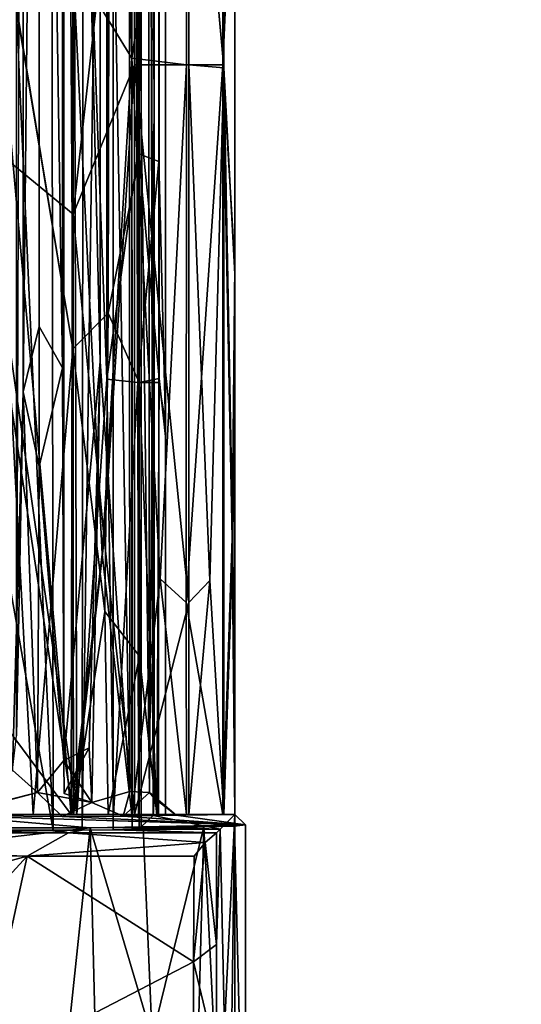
# Model space of a CAD drawing. Header units: millimetres. Extents: x -474 to 3044, y -109 to 1309.
# Tile 86 of 118: x 2806 to 2827, y 162 to 204. Entities that reach past the tile are written whole.
import ezdxf

# ---------------------------------------------------------------- set-up
doc = ezdxf.new("R2010")
doc.units = ezdxf.units.MM
doc.layers.add('Layer 01', color=7, linetype='Continuous', true_color=0x000000)

msp = doc.modelspace()

# ---------------------------------------------------------------- linework, layer by layer
at = {"layer": 'Layer 01'}
for points in [[(2812, 187.946, 956.712), (2812, 189.534, 1010.066), (2812, 1012.045, 1010.232), (2812, 1009.773, 956.668)], [(2812, 1012.045, 1010.232), (2812, 189.534, 1010.066), (2812.001, 186.365, 1013.983), (2812.001, 1011.389, 1013.982)], [(2811.725, 1003.717, 1015.455), (2812.001, 1011.389, 1013.982), (2812.001, 186.365, 1013.983)], [(2812, 187.946, 956.712), (2812, 1009.773, 956.668), (2812, 519.158, 952.999)], [(2803.787, 983.953, 1018), (2807.994, 1004.707, 1018), (2807.985, 190.159, 1018.001)], [(2807.985, 190.159, 1018.001), (2807.994, 1004.707, 1018), (2809.52, 1001.845, 1017.7)], [(2811.725, 1003.717, 1015.455), (2810.857, 198.396, 1016.799), (2810.858, 1001.812, 1016.799)], [(2811.726, 188.882, 1015.455), (2810.857, 198.396, 1016.799), (2811.725, 1003.717, 1015.455)], [(2811.726, 188.882, 1015.455), (2811.725, 1003.717, 1015.455), (2812.001, 186.365, 1013.983)], [(2803.676, 1003.229, 949), (2803.415, 202.967, 949), (2807.995, 228.307, 949)], [(2807.985, 190.159, 1018.001), (2809.52, 1001.845, 1017.7), (2809.517, 191.71, 1017.701)], [(2809.455, 549.158, 949.274), (2810.799, 198.623, 950.142), (2810.798, 1001.81, 950.142)], [(2810.858, 1001.812, 1016.799), (2809.517, 191.71, 1017.701), (2809.52, 1001.845, 1017.7)], [(2810.857, 198.396, 1016.799), (2809.517, 191.71, 1017.701), (2810.858, 1001.812, 1016.799)], [(2810.798, 1001.81, 950.142), (2810.799, 198.623, 950.142), (2811.7, 198.277, 951.481), (2811.7, 1001.729, 951.481)], [(2812, 519.158, 952.999), (2811.7, 1001.729, 951.481), (2811.7, 198.277, 951.481)], [(2814.52, 202.328, 950.454), (2814.521, 979.166, 950.455), (2815.001, 996.975, 953.034)], [(2814.52, 202.328, 950.454), (2815.001, 996.975, 953.034), (2815, 193.398, 952.988)], [(2815, 193.398, 952.988), (2815.001, 996.975, 953.034), (2815, 991.571, 960.752)], [(2815, 991.571, 960.752), (2815, 205.528, 960.583), (2815, 193.398, 952.988)], [(2803.859, 215.114, 1018), (2803.787, 983.953, 1018), (2807.985, 190.159, 1018.001)], [(2814.52, 202.328, 950.454), (2813.001, 219.271, 948.102), (2814.521, 979.166, 950.455)], [(2809.459, 188.845, 949.276), (2809.455, 549.158, 949.274), (2807.995, 228.307, 949)], [(2809.459, 188.845, 949.276), (2810.799, 198.623, 950.142), (2809.455, 549.158, 949.274)], [(2812, 186.921, 953.013), (2812, 519.158, 952.999), (2811.7, 198.277, 951.481)], [(2812, 187.946, 956.712), (2812, 519.158, 952.999), (2812, 186.921, 953.013)], [(2810.545, 202.748, 1020.521), (2810.545, 436.901, 1020.521), (2808.014, 301.534, 1020.999)], [(2810.545, 202.748, 1020.521), (2812.898, 218.68, 1019.001), (2810.545, 436.901, 1020.521)], [(2803.649, 360.724, 946), (2808, 327.318, 946), (2803.499, 199.683, 946), (2776.387, 206.953, 946)], [(2803.499, 199.683, 946), (2808, 327.318, 946), (2807.999, 195.996, 946.001)], [(2807.999, 195.996, 946.001), (2808, 327.318, 946), (2810.659, 219.947, 946.525)], [(2810.545, 202.748, 1020.521), (2808.014, 301.534, 1020.999), (2807.993, 206.921, 1020.999)], [(2805.85, 269.525, 975.525), (2805.543, 173.412, 976.57), (2805.543, 270.06, 976.469)], [(2807, 269.5, 1017.401), (2803.021, 260.729, 1017.4), (2807.139, 169.323, 1017.399)], [(2805.85, 269.525, 975.525), (2805.831, 188.298, 975.566), (2805.543, 173.412, 976.57)], [(2805.85, 269.525, 975.525), (2806.528, 254.963, 974.877), (2805.831, 188.298, 975.566)], [(2806.528, 254.963, 974.877), (2807.54, 269.604, 974.589), (2807.54, 189.332, 974.601)], [(2807, 269.5, 1017.401), (2807.139, 169.323, 1017.399), (2808.388, 169.328, 1017.134), (2808.475, 263.909, 1017.103)], [(2807.54, 189.332, 974.601), (2807.54, 269.604, 974.589), (2807.615, 254.273, 974.601)], [(2809.727, 169.343, 1016.263), (2810.556, 169.366, 1015.026), (2810.527, 269.749, 1015.104), (2809.722, 263.37, 1016.274)], [(2810.862, 169.391, 1013.612), (2810.866, 269.655, 1013.577), (2810.527, 269.749, 1015.104)], [(2810.862, 169.391, 1013.612), (2810.527, 269.749, 1015.104), (2810.556, 169.366, 1015.026)], [(2810.866, 269.655, 1013.577), (2810.862, 169.391, 1013.612), (2810.945, 169.466, 1009.153), (2810.941, 257.408, 1009.351)], [(2808.388, 169.328, 1017.134), (2809.722, 263.37, 1016.274), (2808.475, 263.909, 1017.103)], [(2808.388, 169.328, 1017.134), (2809.727, 169.343, 1016.263), (2809.722, 263.37, 1016.274)], [(2811.233, 250.688, 977.062), (2811.511, 261.902, 978.579), (2811.508, 200.977, 978.601)], [(2811.508, 200.977, 978.601), (2811.511, 261.902, 978.579), (2811.431, 256.246, 982.784)], [(2803.021, 260.729, 1017.4), (2802.52, 195.303, 1017.4), (2807.139, 169.323, 1017.399)], [(2811.459, 169.958, 981.29), (2811.347, 219.605, 987.319), (2810.941, 257.408, 1009.351), (2810.945, 169.466, 1009.153)], [(2811.431, 256.246, 982.784), (2811.347, 219.605, 987.319), (2811.508, 200.977, 978.601)], [(2805.831, 188.298, 975.566), (2806.528, 254.963, 974.877), (2806.53, 191.125, 974.876)], [(2806.53, 191.125, 974.876), (2806.528, 254.963, 974.877), (2807.54, 189.332, 974.601)], [(2807.615, 254.273, 974.601), (2807.601, 172.338, 974.578), (2807.54, 189.332, 974.601)], [(2807.615, 254.273, 974.601), (2809.163, 189.609, 974.923), (2807.601, 172.338, 974.578)], [(2807.615, 254.273, 974.601), (2809.161, 242.831, 974.922), (2809.163, 189.609, 974.923)], [(2811.302, 170.952, 977.171), (2810.406, 244.794, 975.788), (2811.233, 250.688, 977.062)], [(2811.302, 170.952, 977.171), (2811.233, 250.688, 977.062), (2811.508, 200.977, 978.601)], [(2810.457, 170.996, 975.811), (2809.161, 242.831, 974.922), (2810.406, 244.794, 975.788)], [(2811.302, 170.952, 977.171), (2810.457, 170.996, 975.811), (2810.406, 244.794, 975.788)], [(2810.457, 170.996, 975.811), (2809.163, 189.609, 974.923), (2809.161, 242.831, 974.922)], [(2808.158, 170, 948.999), (2807.995, 228.307, 949), (2803.415, 202.967, 949)], [(2809.459, 188.845, 949.276), (2807.995, 228.307, 949), (2808.158, 170, 948.999)], [(2814.476, 220.225, 1016.658), (2812.898, 218.68, 1019.001), (2812.898, 202.453, 1019.001), (2814.475, 202.453, 1016.659)], [(2815, 214.115, 1013.999), (2814.476, 220.225, 1016.658), (2814.475, 202.453, 1016.659)], [(2807.999, 195.996, 946.001), (2810.659, 219.947, 946.525), (2810.659, 202.453, 946.525)], [(2810.659, 219.947, 946.525), (2813.001, 219.271, 948.102), (2813.001, 202.453, 948.102), (2810.659, 202.453, 946.525)], [(2811.511, 170.706, 978.526), (2811.347, 219.605, 987.319), (2811.459, 169.958, 981.29)], [(2811.508, 200.977, 978.601), (2811.347, 219.605, 987.319), (2811.511, 170.706, 978.526)], [(2814.52, 202.328, 950.454), (2813.001, 202.453, 948.102), (2813.001, 219.271, 948.102)], [(2810.545, 202.748, 1020.521), (2812.898, 202.453, 1019.001), (2812.898, 218.68, 1019.001)], [(2807.912, 170, 1021), (2803.77, 216.225, 1021), (2776.14, 212.891, 1021)], [(2807.993, 206.921, 1020.999), (2803.77, 216.225, 1021), (2807.912, 170, 1021)], [(2806.266, 170, 1018), (2776.5, 170, 1018), (2803.859, 215.114, 1018)], [(2807.985, 190.159, 1018.001), (2806.266, 170, 1018), (2803.859, 215.114, 1018)], [(2815, 214.115, 1013.999), (2814.475, 202.453, 1016.659), (2815, 193.796, 1014.008)], [(2815, 205.833, 1006.375), (2815, 214.115, 1013.999), (2815, 193.796, 1014.008)], [(2807.912, 170, 1021), (2776.14, 212.891, 1021), (2772, 170, 1021)], [(2803.499, 199.683, 946), (2808, 170, 946), (2771.998, 170, 946), (2776.387, 206.953, 946)], [(2809.261, 181.268, 1020.899), (2807.993, 206.921, 1020.999), (2807.912, 170, 1021)], [(2810.545, 202.748, 1020.521), (2807.993, 206.921, 1020.999), (2809.261, 181.268, 1020.899)], [(2815, 205.528, 960.583), (2815, 205.833, 1006.375), (2815, 170, 1014), (2815, 170, 953)], [(2815, 205.833, 1006.375), (2815, 193.796, 1014.008), (2815, 170, 1014)], [(2815, 205.528, 960.583), (2815, 170, 953), (2815, 193.398, 952.988)], [(2771.731, 170, 948.999), (2808.158, 170, 948.999), (2803.415, 202.967, 949), (2776.527, 198.791, 949)], [(2810.545, 202.748, 1020.521), (2809.261, 181.268, 1020.899), (2810.541, 170, 1020.523)], [(2810.545, 202.748, 1020.521), (2810.541, 170, 1020.523), (2811.767, 180.201, 1019.919)], [(2812.898, 202.453, 1019.001), (2810.545, 202.748, 1020.521), (2811.767, 180.201, 1019.919)], [(2810.659, 202.453, 946.525), (2809.342, 181.94, 946.113), (2807.999, 195.996, 946.001)], [(2809.342, 181.94, 946.113), (2810.659, 202.453, 946.525), (2810.658, 170.001, 946.524)], [(2813.004, 179.186, 948.104), (2810.658, 170.001, 946.524), (2810.659, 202.453, 946.525)], [(2813.004, 179.186, 948.104), (2810.659, 202.453, 946.525), (2813.001, 202.453, 948.102)], [(2811.767, 180.201, 1019.919), (2812.896, 179.186, 1019.004), (2812.898, 202.453, 1019.001)], [(2812.896, 179.186, 1019.004), (2814.476, 170.001, 1016.658), (2814.475, 202.453, 1016.659)], [(2812.896, 179.186, 1019.004), (2814.475, 202.453, 1016.659), (2812.898, 202.453, 1019.001)], [(2813.911, 180.127, 949.221), (2813.004, 179.186, 948.104), (2813.001, 202.453, 948.102)], [(2813.001, 202.453, 948.102), (2814.52, 202.328, 950.454), (2813.911, 180.127, 949.221)], [(2814.52, 202.328, 950.454), (2814.523, 170, 950.46), (2813.911, 180.127, 949.221)], [(2814.475, 202.453, 1016.659), (2814.886, 181.944, 1015.345), (2815, 193.796, 1014.008)], [(2814.886, 181.944, 1015.345), (2814.475, 202.453, 1016.659), (2814.476, 170.001, 1016.658)], [(2815, 193.398, 952.988), (2814.912, 181.688, 951.797), (2814.52, 202.328, 950.454)], [(2814.912, 181.688, 951.797), (2814.523, 170, 950.46), (2814.52, 202.328, 950.454)], [(2811.511, 170.706, 978.526), (2811.302, 170.952, 977.171), (2811.508, 200.977, 978.601)], [(2803.499, 199.683, 946), (2807.999, 195.996, 946.001), (2808, 170, 946)], [(2809.459, 188.845, 949.276), (2810.799, 188.696, 950.142), (2810.799, 198.623, 950.142)], [(2810.858, 188.696, 1016.799), (2809.517, 191.71, 1017.701), (2810.857, 198.396, 1016.799)], [(2810.799, 188.696, 950.142), (2811.7, 198.277, 951.481), (2810.799, 198.623, 950.142)], [(2810.799, 188.696, 950.142), (2811.7, 188.696, 951.48), (2811.7, 198.277, 951.481)], [(2811.726, 188.882, 1015.455), (2810.858, 188.696, 1016.799), (2810.857, 198.396, 1016.799)], [(2812, 186.921, 953.013), (2811.7, 198.277, 951.481), (2811.7, 188.696, 951.48)], [(2809.342, 181.94, 946.113), (2808, 170, 946), (2807.999, 195.996, 946.001)], [(2802.347, 169.322, 1017.4), (2807.139, 169.323, 1017.399), (2802.52, 195.303, 1017.4)], [(2814.886, 181.944, 1015.345), (2815, 170, 1014), (2815, 193.796, 1014.008)], [(2814.912, 181.688, 951.797), (2815, 193.398, 952.988), (2815, 170, 953)], [(2807.985, 190.159, 1018.001), (2809.517, 191.71, 1017.701), (2809.365, 178.791, 1017.788)], [(2809.517, 191.71, 1017.701), (2810.858, 188.696, 1016.799), (2810.872, 176.849, 1016.788), (2809.365, 178.791, 1017.788)], [(2805.831, 188.298, 975.566), (2806.53, 191.125, 974.876), (2806.53, 185.072, 974.876)], [(2806.53, 185.072, 974.876), (2806.53, 191.125, 974.876), (2807.54, 189.332, 974.601)], [(2806.266, 170, 1018), (2807.985, 190.159, 1018.001), (2808.01, 170.001, 1018)], [(2807.985, 190.159, 1018.001), (2809.365, 178.791, 1017.788), (2808.01, 170.001, 1018)], [(2807.54, 189.332, 974.601), (2807.601, 172.338, 974.578), (2806.53, 185.072, 974.876)], [(2809.163, 189.609, 974.923), (2808.695, 172.882, 974.725), (2807.601, 172.338, 974.578)], [(2808.805, 170.514, 974.663), (2808.695, 172.882, 974.725), (2809.163, 189.609, 974.923)], [(2809.163, 189.609, 974.923), (2810.457, 170.996, 975.811), (2808.805, 170.514, 974.663)], [(2812, 189.534, 1010.066), (2812.001, 170, 1014.226), (2812.001, 186.365, 1013.983)], [(2812, 189.534, 1010.066), (2812.001, 170, 952.737), (2812.001, 170, 1014.226)], [(2812.001, 170, 952.737), (2812, 189.534, 1010.066), (2812, 187.946, 956.712)], [(2808.158, 170, 948.999), (2809.739, 170.002, 949.364), (2809.459, 188.845, 949.276)], [(2810.799, 188.696, 950.142), (2809.459, 188.845, 949.276), (2809.739, 170.002, 949.364)], [(2810.858, 188.696, 1016.799), (2811.726, 188.882, 1015.455), (2811.618, 170.003, 1015.77)], [(2812.001, 170, 1014.226), (2811.618, 170.003, 1015.77), (2811.726, 188.882, 1015.455), (2812.001, 186.365, 1013.983)], [(2809.739, 170.002, 949.364), (2810.822, 170.003, 950.17), (2810.799, 188.696, 950.142)], [(2811.7, 188.696, 951.48), (2810.799, 188.696, 950.142), (2810.822, 170.003, 950.17), (2811.699, 170, 951.478)], [(2811.618, 170.003, 1015.77), (2810.872, 176.849, 1016.788), (2810.858, 188.696, 1016.799)], [(2811.7, 188.696, 951.48), (2811.699, 170, 951.478), (2812.001, 170, 952.737), (2812, 186.921, 953.013)], [(2805.831, 188.298, 975.566), (2806.457, 170.958, 974.849), (2805.38, 171.918, 976.209)], [(2805.38, 171.918, 976.209), (2805.543, 173.412, 976.57), (2805.831, 188.298, 975.566)], [(2805.831, 188.298, 975.566), (2806.53, 185.072, 974.876), (2806.457, 170.958, 974.849)], [(2812, 187.946, 956.712), (2812, 186.921, 953.013), (2812.001, 170, 952.737)], [(2807.601, 172.338, 974.578), (2806.457, 170.958, 974.849), (2806.53, 185.072, 974.876)], [(2810.658, 170.001, 946.524), (2808, 170, 946), (2809.342, 181.94, 946.113)], [(2814.476, 170.001, 1016.658), (2815, 170, 1014), (2814.886, 181.944, 1015.345)], [(2815, 170, 953), (2814.523, 170, 950.46), (2814.912, 181.688, 951.797)], [(2807.912, 170, 1021), (2810.541, 170, 1020.523), (2809.261, 181.268, 1020.899)], [(2810.541, 170, 1020.523), (2812.898, 170, 1019.001), (2811.767, 180.201, 1019.919)], [(2811.767, 180.201, 1019.919), (2812.898, 170, 1019.001), (2812.896, 179.186, 1019.004)], [(2813.911, 180.127, 949.221), (2813.001, 170, 948.102), (2813.004, 179.186, 948.104)], [(2814.523, 170, 950.46), (2813.001, 170, 948.102), (2813.911, 180.127, 949.221)], [(2810.658, 170.001, 946.524), (2813.004, 179.186, 948.104), (2813.001, 170, 948.102)], [(2814.476, 170.001, 1016.658), (2812.896, 179.186, 1019.004), (2812.898, 170, 1019.001)], [(2809.518, 170, 1017.701), (2808.01, 170.001, 1018), (2809.365, 178.791, 1017.788)], [(2809.518, 170, 1017.701), (2809.365, 178.791, 1017.788), (2810.872, 176.849, 1016.788)], [(2809.518, 170, 1017.701), (2810.872, 176.849, 1016.788), (2810.858, 170, 1016.799)], [(2810.872, 176.849, 1016.788), (2811.618, 170.003, 1015.77), (2810.858, 170, 1016.799)], [(2807.615, 170.931, 974.6), (2807.601, 172.338, 974.578), (2808.695, 172.882, 974.725)], [(2808.695, 172.882, 974.725), (2807.61, 170.913, 974.6), (2807.615, 170.931, 974.6)], [(2807.61, 170.913, 974.6), (2808.695, 172.882, 974.725), (2808.805, 170.514, 974.663)], [(2807.601, 172.338, 974.578), (2808.805, 170.514, 974.663), (2806.457, 170.958, 974.849)], [(2807.61, 170.913, 974.6), (2808.805, 170.514, 974.663), (2807.601, 172.338, 974.578)], [(2807.613, 170.922, 974.6), (2807.601, 172.338, 974.578), (2807.615, 170.931, 974.6)], [(2807.61, 170.913, 974.6), (2807.601, 172.338, 974.578), (2807.613, 170.922, 974.6)], [(2804.258, 170.369, 975.906), (2805.38, 171.918, 976.209), (2806.457, 170.958, 974.849)], [(2806.457, 170.958, 974.849), (2802.501, 169.951, 975.799), (2804.258, 170.369, 975.906)], [(2807.527, 169.912, 973.534), (2802.501, 169.951, 975.799), (2806.457, 170.958, 974.849)], [(2806.457, 170.958, 974.849), (2808.805, 170.514, 974.663), (2807.527, 169.912, 973.534)], [(2807.613, 170.922, 974.6), (2807.615, 170.931, 974.6), (2807.61, 170.913, 974.6)], [(2810.457, 170.996, 975.811), (2810.166, 169.924, 974.168), (2808.805, 170.514, 974.663)], [(2810.457, 170.996, 975.811), (2811.302, 170.952, 977.171), (2810.166, 169.924, 974.168)], [(2812.451, 169.978, 977.201), (2810.166, 169.924, 974.168), (2811.302, 170.952, 977.171)], [(2811.302, 170.952, 977.171), (2811.511, 170.706, 978.526), (2812.451, 169.978, 977.201)], [(2810.166, 169.924, 974.168), (2807.527, 169.912, 973.534), (2808.805, 170.514, 974.663)], [(2812.451, 169.978, 977.201), (2811.511, 170.706, 978.526), (2811.459, 169.958, 981.29)], [(2768.229, 169.456, 947.402), (2779.541, 169.909, 973.364), (2802.501, 169.951, 975.799), (2808.738, 169.431, 945.998)], [(2771.998, 170, 946), (2808.158, 170, 948.999), (2771.731, 170, 948.999)], [(2807.912, 170, 1021), (2772, 170, 1021), (2771.816, 170, 1018.004)], [(2807.912, 170, 1021), (2771.816, 170, 1018.004), (2776.5, 170, 1018)], [(2771.998, 170, 946), (2808, 170, 946), (2808.158, 170, 948.999)], [(2807.912, 170, 1021), (2776.5, 170, 1018), (2806.266, 170, 1018)], [(2808.738, 169.431, 945.998), (2802.501, 169.951, 975.799), (2815.453, 169.548, 952.696)], [(2807.527, 169.912, 973.534), (2815.453, 169.548, 952.696), (2802.501, 169.951, 975.799)], [(2807.912, 170, 1021), (2806.266, 170, 1018), (2808.01, 170.001, 1018)], [(2807.527, 169.912, 973.534), (2810.166, 169.924, 974.168), (2815.453, 169.548, 952.696)], [(2807.912, 170, 1021), (2808.01, 170.001, 1018), (2809.518, 170, 1017.701), (2810.541, 170, 1020.523)], [(2809.739, 170.002, 949.364), (2808.158, 170, 948.999), (2808, 170, 946)], [(2810.658, 170.001, 946.524), (2809.739, 170.002, 949.364), (2808, 170, 946)], [(2810.541, 170, 1020.523), (2809.518, 170, 1017.701), (2810.858, 170, 1016.799), (2812.898, 170, 1019.001)], [(2810.658, 170.001, 946.524), (2810.822, 170.003, 950.17), (2809.739, 170.002, 949.364)], [(2810.166, 169.924, 974.168), (2812.451, 169.978, 977.201), (2815.453, 169.548, 952.696)], [(2810.822, 170.003, 950.17), (2810.658, 170.001, 946.524), (2813.001, 170, 948.102)], [(2811.699, 170, 951.478), (2810.822, 170.003, 950.17), (2813.001, 170, 948.102), (2814.523, 170, 950.46)], [(2812.898, 170, 1019.001), (2810.858, 170, 1016.799), (2811.618, 170.003, 1015.77), (2814.476, 170.001, 1016.658)], [(2811.459, 169.958, 981.29), (2810.945, 169.466, 1009.153), (2814.365, 169.365, 1014.928)], [(2814.365, 169.365, 1014.928), (2814.999, 170, 978.611), (2811.459, 169.958, 981.29)], [(2811.459, 169.958, 981.29), (2814.999, 170, 978.611), (2812.451, 169.978, 977.201)], [(2814.476, 170.001, 1016.658), (2811.618, 170.003, 1015.77), (2812.001, 170, 1014.226), (2815, 170, 1014)], [(2812.001, 170, 952.737), (2811.699, 170, 951.478), (2814.523, 170, 950.46), (2815, 170, 953)], [(2815, 170, 953), (2815, 170, 1014), (2812.001, 170, 1014.226)], [(2815, 170, 953), (2812.001, 170, 1014.226), (2812.001, 170, 952.737)], [(2815.453, 169.548, 952.696), (2812.451, 169.978, 977.201), (2814.999, 170, 978.611)], [(2814.554, 160.752, 1004.11), (2814.999, 170, 978.611), (2814.365, 169.365, 1014.928)], [(2814.999, 170, 978.611), (2814.554, 160.752, 1004.11), (2814.991, 155.61, 979.114)], [(2814.991, 155.61, 979.114), (2815.458, 150.1, 952.407), (2815.453, 169.548, 952.696), (2814.999, 170, 978.611)], [(2808.738, 169.431, 945.998), (2806.051, 143.998, 946), (2765.57, 164.423, 946)], [(2765.57, 164.423, 946), (2771.178, 169.425, 946), (2808.738, 169.431, 945.998)], [(2768.229, 169.456, 947.402), (2808.738, 169.431, 945.998), (2771.178, 169.425, 946)], [(2802.347, 169.322, 1017.4), (2774.271, 169.206, 1024.005), (2807.804, 169.205, 1024.023)], [(2807.139, 169.323, 1017.399), (2802.347, 169.322, 1017.4), (2807.804, 169.205, 1024.023)], [(2808.738, 169.431, 945.998), (2809.275, 147.936, 946.029), (2806.051, 143.998, 946)], [(2807.139, 169.323, 1017.399), (2807.804, 169.205, 1024.023), (2808.388, 169.328, 1017.134)], [(2808.388, 169.328, 1017.134), (2807.804, 169.205, 1024.023), (2814.207, 169.207, 1024.017), (2809.727, 169.343, 1016.263)], [(2815.453, 169.548, 952.696), (2811.022, 169.44, 946.492), (2808.738, 169.431, 945.998)], [(2808.738, 169.431, 945.998), (2811.022, 169.44, 946.492), (2811.415, 160.353, 946.572)], [(2811.415, 160.353, 946.572), (2809.275, 147.936, 946.029), (2808.738, 169.431, 945.998)], [(2810.556, 169.366, 1015.026), (2809.727, 169.343, 1016.263), (2814.365, 169.365, 1014.928)], [(2814.365, 169.365, 1014.928), (2809.727, 169.343, 1016.263), (2814.207, 169.207, 1024.017)], [(2810.556, 169.366, 1015.026), (2814.365, 169.365, 1014.928), (2810.862, 169.391, 1013.612)], [(2810.945, 169.466, 1009.153), (2810.862, 169.391, 1013.612), (2814.365, 169.365, 1014.928)], [(2815.453, 169.548, 952.696), (2813.661, 169.465, 948.289), (2811.022, 169.44, 946.492)], [(2811.022, 169.44, 946.492), (2813.661, 169.465, 948.289), (2811.415, 160.353, 946.572)], [(2811.415, 160.353, 946.572), (2813.661, 169.465, 948.289), (2813.097, 148.288, 947.757)], [(2814.687, 148.484, 949.777), (2813.097, 148.288, 947.757), (2813.661, 169.465, 948.289)], [(2815.453, 169.548, 952.696), (2814.977, 169.502, 950.461), (2813.661, 169.465, 948.289)], [(2814.687, 148.484, 949.777), (2813.661, 169.465, 948.289), (2814.977, 169.502, 950.461)], [(2814.207, 164.372, 1024.017), (2814.365, 169.365, 1014.928), (2814.207, 169.207, 1024.017)], [(2814.554, 160.752, 1004.11), (2814.365, 169.365, 1014.928), (2814.207, 164.372, 1024.017), (2814.207, 159.471, 1024.017)], [(2814.977, 169.502, 950.461), (2815.458, 150.1, 952.407), (2814.687, 148.484, 949.777)], [(2815.458, 150.1, 952.407), (2814.977, 169.502, 950.461), (2815.453, 169.548, 952.696)], [(2774.271, 169.206, 1024.005), (2806.006, 168.193, 1025), (2807.804, 169.205, 1024.023)], [(2774.271, 169.206, 1024.005), (2778.398, 168.207, 1025), (2806.006, 168.193, 1025)], [(2807.804, 169.205, 1024.023), (2806.006, 168.193, 1025), (2813.716, 168.782, 1024.926)], [(2814.207, 169.207, 1024.017), (2807.804, 169.205, 1024.023), (2813.716, 168.782, 1024.926)], [(2813.716, 168.782, 1024.926), (2814.207, 164.372, 1024.017), (2814.207, 169.207, 1024.017)], [(2813.236, 168.193, 1025.002), (2813.716, 168.782, 1024.926), (2806.006, 168.193, 1025)], [(2813.716, 168.782, 1024.926), (2813.236, 168.193, 1025.002), (2813.207, 163.622, 1025)], [(2813.207, 163.622, 1025), (2814.207, 164.372, 1024.017), (2813.716, 168.782, 1024.926)], [(2778.398, 168.207, 1025), (2779.678, 161.038, 1025.005), (2806.006, 168.193, 1025)], [(2779.678, 161.038, 1025.005), (2799.465, 161.065, 1025.002), (2806.006, 168.193, 1025)], [(2803.961, 158.827, 1025), (2806.006, 168.193, 1025), (2799.465, 161.065, 1025.002)], [(2803.961, 158.827, 1025), (2813.207, 163.622, 1025), (2806.006, 168.193, 1025)], [(2813.207, 163.622, 1025), (2813.236, 168.193, 1025.002), (2806.006, 168.193, 1025)], [(2817.563, 107.458, 945.999), (2765.57, 164.423, 946), (2827.391, 116.015, 946)], [(2765.57, 164.423, 946), (2806.051, 143.998, 946), (2827.391, 116.015, 946)], [(2817.563, 107.458, 945.999), (2790.27, 126.71, 946.002), (2765.57, 164.423, 946)], [(2813.207, 163.622, 1025), (2814.207, 159.471, 1024.017), (2814.207, 164.372, 1024.017)], [(2813.202, 150.095, 1025), (2813.207, 163.622, 1025), (2803.961, 158.827, 1025)], [(2813.207, 163.622, 1025), (2813.202, 150.095, 1025), (2814.207, 159.471, 1024.017)]]:
    msp.add_3dface(points, dxfattribs=at)

doc.saveas('drawing.dxf')
